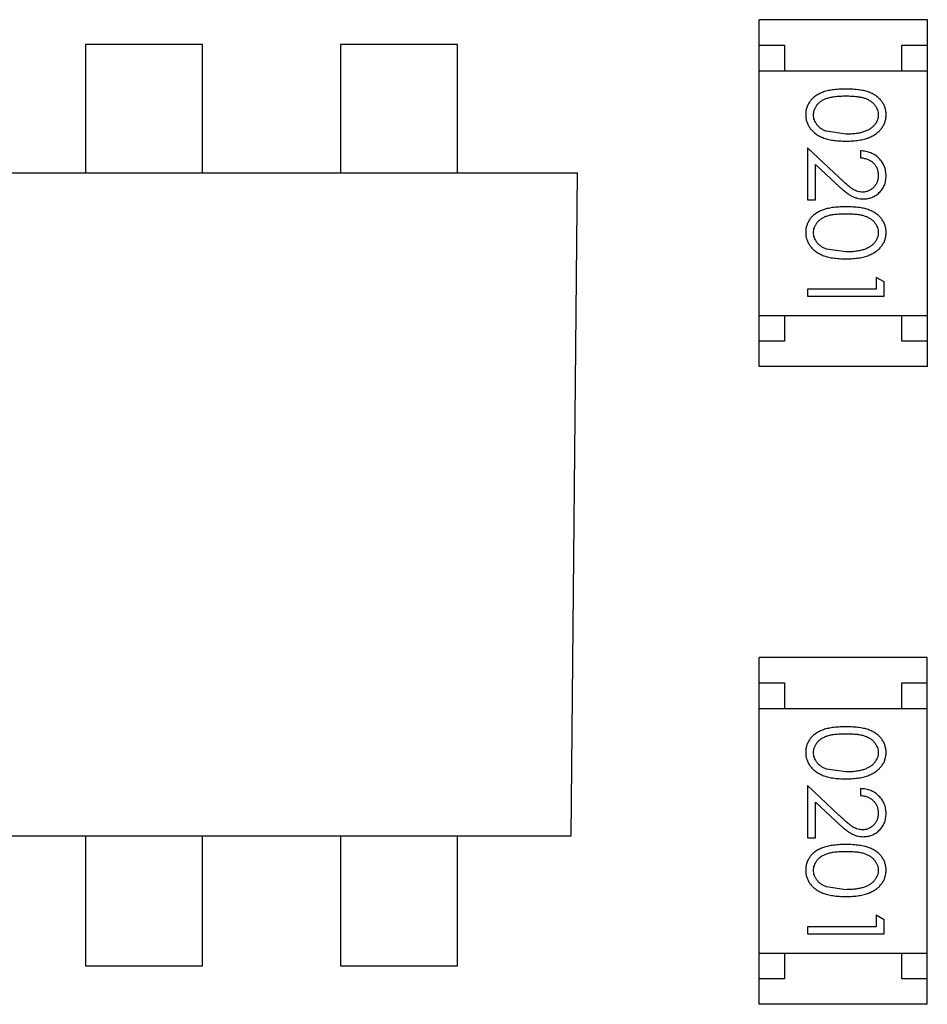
# Model space of a CAD drawing. Header units: millimetres. Extents: x -47 to 199, y -56 to 203.
# Tile 54 of 157: x 143.19 to 144.97, y 16.15 to 18.08. Entities that reach past the tile are written whole.
import ezdxf

# ---------------------------------------------------------------- set-up
doc = ezdxf.new("R2010")
doc.units = ezdxf.units.MM
doc.header["$LTSCALE"] = 1.21
doc.header["$MEASUREMENT"] = 0
doc.layers.get('0').update_dxf_attribs({"linetype": 'CONTINUOUS'})

msp = doc.modelspace()

# ---------------------------------------------------------------- linework, layer by layer
at = {"color": 7, "linetype": 'Continuous'}
for p, q in [((144.9666, 18.0845), (144.6366, 18.0845)), ((144.6366, 17.4045), (144.6366, 18.0845)), ((144.9666, 17.4045), (144.9666, 18.0845)), ((143.5453, 18.036), (143.3159, 18.036)), ((143.3159, 18.036), (143.3159, 17.784)), ((143.5453, 17.784), (143.5453, 18.036)), ((144.0453, 18.036), (143.8159, 18.036)), ((143.8159, 18.036), (143.8159, 17.784)), ((144.0453, 17.784), (144.0453, 18.036)), ((144.6366, 18.0345), (144.6866, 18.0345)), ((144.6866, 18.0345), (144.6866, 17.9845)), ((144.9166, 18.0345), (144.9666, 18.0345)), ((144.9166, 17.9845), (144.9166, 18.0345)), ((144.6366, 17.9845), (144.9666, 17.9845)), ((144.8068, 17.86), (144.7691, 17.8657)), ((144.7939, 17.7749), (144.7318, 17.8331)), ((144.7318, 17.8331), (144.7318, 17.7311)), ((144.8357, 17.8273), (144.8357, 17.8138)), ((144.7472, 17.8009), (144.7873, 17.7634)), ((144.7472, 17.7311), (144.7472, 17.8009)), ((142.5806, 17.784), (144.2806, 17.784)), ((144.2682, 16.484), (144.2806, 17.784)), ((144.7318, 17.7311), (144.7472, 17.7311)), ((144.8068, 17.6292), (144.7691, 17.6349)), ((144.8818, 17.5704), (144.8665, 17.5792)), ((144.8665, 17.5792), (144.8665, 17.5561)), ((144.8818, 17.5427), (144.8818, 17.5704)), ((144.8665, 17.5561), (144.7318, 17.5561)), ((144.7318, 17.5561), (144.7318, 17.5427)), ((144.7318, 17.5427), (144.8818, 17.5427)), ((144.6366, 17.5045), (144.9666, 17.5045)), ((144.6866, 17.5045), (144.6866, 17.4545)), ((144.9166, 17.4545), (144.9166, 17.5045)), ((144.6866, 17.4545), (144.6366, 17.4545)), ((144.9666, 17.4545), (144.9166, 17.4545)), ((144.9666, 17.4045), (144.6366, 17.4045)), ((144.9665, 16.8344), (144.6365, 16.8344)), ((144.6365, 16.1544), (144.6365, 16.8344)), ((144.9665, 16.1544), (144.9665, 16.8344)), ((144.6365, 16.7844), (144.6865, 16.7844)), ((144.6865, 16.7844), (144.6865, 16.7344)), ((144.9165, 16.7844), (144.9665, 16.7844)), ((144.9165, 16.7344), (144.9165, 16.7844)), ((144.6365, 16.7344), (144.9665, 16.7344)), ((144.8068, 16.6099), (144.7691, 16.6156)), ((144.7939, 16.5248), (144.7318, 16.583)), ((144.7318, 16.583), (144.7318, 16.481)), ((144.8357, 16.5772), (144.8357, 16.5637)), ((144.7472, 16.5508), (144.7873, 16.5133)), ((144.7472, 16.481), (144.7472, 16.5508)), ((144.2682, 16.484), (142.5806, 16.484)), ((143.3159, 16.484), (143.3159, 16.2297)), ((143.5453, 16.2297), (143.5453, 16.484)), ((143.8159, 16.484), (143.8159, 16.2297)), ((144.0453, 16.2297), (144.0453, 16.484)), ((144.7318, 16.481), (144.7472, 16.481)), ((144.8068, 16.3791), (144.7691, 16.3848)), ((144.8818, 16.3203), (144.8664, 16.3291)), ((144.8664, 16.3291), (144.8664, 16.306)), ((144.8818, 16.2926), (144.8818, 16.3203)), ((144.8664, 16.306), (144.7318, 16.306)), ((144.7318, 16.306), (144.7318, 16.2926)), ((144.7318, 16.2926), (144.8818, 16.2926)), ((144.6365, 16.2544), (144.9665, 16.2544)), ((144.6865, 16.2544), (144.6865, 16.2044)), ((144.9165, 16.2044), (144.9165, 16.2544)), ((143.3159, 16.2297), (143.5453, 16.2297)), ((143.8159, 16.2297), (144.0453, 16.2297)), ((144.6865, 16.2044), (144.6365, 16.2044)), ((144.9665, 16.2044), (144.9165, 16.2044)), ((144.9665, 16.1544), (144.6365, 16.1544))]:
    msp.add_line(p, q, dxfattribs=at)
for points, knots in [([(144.8068, 17.9484), (144.8044, 17.9484), (144.7998, 17.9484), (144.793, 17.9481), (144.7866, 17.9476), (144.7807, 17.9469), (144.7752, 17.946), (144.77, 17.9449), (144.7653, 17.9436), (144.761, 17.9421), (144.757, 17.9404), (144.7532, 17.9385), (144.7498, 17.9365), (144.7466, 17.9343), (144.7436, 17.932), (144.7409, 17.9296), (144.7384, 17.9269), (144.7362, 17.9241), (144.7343, 17.9212), (144.7326, 17.9182), (144.7312, 17.9151), (144.73, 17.9119), (144.7291, 17.9086), (144.7285, 17.9053), (144.728, 17.9018), (144.728, 17.8995), (144.728, 17.8983)], [0, 0, 0, 0, 0.068113, 0.132564, 0.193427, 0.250218, 0.303569, 0.353576, 0.400235, 0.443586, 0.484619, 0.524292, 0.56238, 0.599049, 0.63494, 0.669782, 0.704009, 0.737842, 0.771098, 0.803896, 0.836415, 0.868639, 0.900715, 0.933378, 0.966213, 1, 1, 1, 1]), ([(144.7434, 17.8978), (144.7435, 17.8995), (144.7436, 17.9028), (144.7449, 17.9077), (144.747, 17.9124), (144.7494, 17.9162), (144.7517, 17.919), (144.7536, 17.9211), (144.7558, 17.923), (144.7581, 17.9248), (144.7606, 17.9264), (144.7633, 17.9278), (144.7662, 17.9292), (144.7693, 17.9305), (144.7727, 17.9315), (144.7765, 17.9325), (144.7806, 17.9332), (144.7851, 17.9339), (144.79, 17.9344), (144.7953, 17.9347), (144.8009, 17.935), (144.8048, 17.935), (144.8068, 17.935)], [0, 0, 0, 0, 0.060034, 0.120278, 0.182348, 0.247919, 0.281641, 0.315701, 0.350322, 0.385703, 0.421819, 0.459196, 0.497866, 0.538301, 0.58121, 0.628183, 0.679403, 0.734699, 0.794074, 0.858416, 0.927049, 1, 1, 1, 1]), ([(144.8857, 17.8983), (144.8857, 17.8995), (144.8856, 17.9018), (144.8852, 17.9053), (144.8846, 17.9086), (144.8836, 17.9119), (144.8825, 17.9151), (144.881, 17.9183), (144.8793, 17.9213), (144.8773, 17.9242), (144.8751, 17.9271), (144.8727, 17.9297), (144.8699, 17.9322), (144.867, 17.9345), (144.8638, 17.9367), (144.8603, 17.9387), (144.8566, 17.9405), (144.8527, 17.9422), (144.8484, 17.9437), (144.8437, 17.9449), (144.8385, 17.9461), (144.833, 17.9469), (144.827, 17.9476), (144.8207, 17.9481), (144.8139, 17.9484), (144.8092, 17.9484), (144.8068, 17.9484)], [0, 0, 0, 0, 0.033742, 0.066533, 0.099153, 0.13154, 0.164087, 0.196563, 0.229707, 0.263315, 0.297504, 0.331686, 0.366482, 0.4021, 0.438958, 0.476748, 0.515985, 0.556589, 0.599519, 0.645765, 0.695487, 0.748721, 0.805687, 0.866754, 0.931405, 1, 1, 1, 1]), ([(144.8068, 17.935), (144.8088, 17.935), (144.8128, 17.935), (144.8184, 17.9347), (144.8237, 17.9344), (144.8286, 17.9338), (144.8331, 17.9333), (144.8373, 17.9324), (144.841, 17.9315), (144.8444, 17.9304), (144.8475, 17.9292), (144.8505, 17.9278), (144.8532, 17.9263), (144.8557, 17.9247), (144.858, 17.9229), (144.8601, 17.9211), (144.8621, 17.919), (144.8643, 17.9162), (144.8667, 17.9124), (144.8688, 17.9077), (144.87, 17.9028), (144.8702, 17.8995), (144.8703, 17.8978)], [0, 0, 0, 0, 0.073302, 0.142286, 0.206253, 0.266017, 0.321612, 0.372532, 0.419497, 0.462398, 0.502825, 0.541489, 0.579034, 0.615143, 0.650298, 0.684912, 0.718701, 0.752189, 0.817245, 0.879117, 0.939613, 1, 1, 1, 1]), ([(144.728, 17.8983), (144.728, 17.8971), (144.728, 17.8947), (144.7285, 17.8912), (144.7291, 17.8878), (144.7301, 17.8844), (144.7313, 17.8812), (144.7327, 17.878), (144.7345, 17.8749), (144.7365, 17.8719), (144.7387, 17.869), (144.7413, 17.8663), (144.744, 17.8637), (144.7471, 17.8612), (144.7504, 17.859), (144.7539, 17.8569), (144.7577, 17.855), (144.7618, 17.8532), (144.7662, 17.8516), (144.7709, 17.8503), (144.776, 17.8491), (144.7815, 17.8481), (144.7873, 17.8474), (144.7935, 17.8469), (144.8, 17.8466), (144.8045, 17.8466), (144.8068, 17.8465)], [0, 0, 0, 0, 0.033824, 0.067298, 0.10028, 0.133019, 0.165736, 0.198792, 0.232372, 0.266409, 0.301016, 0.336196, 0.371972, 0.408574, 0.446394, 0.485225, 0.525372, 0.567224, 0.611081, 0.65775, 0.70702, 0.759235, 0.814484, 0.873227, 0.934937, 1, 1, 1, 1]), ([(144.7691, 17.8657), (144.7681, 17.8661), (144.766, 17.8668), (144.7631, 17.8681), (144.7604, 17.8696), (144.7579, 17.8712), (144.7555, 17.873), (144.7534, 17.8748), (144.7515, 17.8768), (144.7492, 17.8796), (144.7469, 17.8833), (144.7449, 17.888), (144.7436, 17.8929), (144.7434, 17.8962), (144.7434, 17.8978)], [0, 0, 0, 0, 0.075949, 0.148549, 0.218996, 0.286119, 0.351826, 0.416074, 0.478265, 0.540325, 0.660405, 0.774606, 0.887187, 1, 1, 1, 1]), ([(144.8068, 17.8465), (144.8091, 17.8466), (144.8136, 17.8466), (144.8201, 17.8469), (144.8263, 17.8474), (144.8322, 17.8482), (144.8377, 17.8491), (144.8428, 17.8503), (144.8475, 17.8517), (144.852, 17.8533), (144.856, 17.8551), (144.8599, 17.857), (144.8634, 17.8592), (144.8667, 17.8614), (144.8698, 17.8638), (144.8725, 17.8664), (144.8751, 17.8691), (144.8773, 17.872), (144.8793, 17.8749), (144.881, 17.878), (144.8825, 17.8812), (144.8836, 17.8845), (144.8846, 17.8878), (144.8852, 17.8912), (144.8856, 17.8947), (144.8857, 17.8971), (144.8857, 17.8983)], [0, 0, 0, 0, 0.065278, 0.127205, 0.186168, 0.241675, 0.294115, 0.343609, 0.390387, 0.434463, 0.476646, 0.517002, 0.555936, 0.593716, 0.630057, 0.665601, 0.700745, 0.734917, 0.768681, 0.802087, 0.834849, 0.867433, 0.900138, 0.932806, 0.966212, 1, 1, 1, 1]), ([(144.8703, 17.8978), (144.8702, 17.8962), (144.87, 17.8929), (144.8688, 17.8881), (144.8667, 17.8834), (144.8643, 17.8797), (144.862, 17.8768), (144.86, 17.8748), (144.8578, 17.8728), (144.8553, 17.871), (144.8526, 17.8693), (144.8497, 17.8678), (144.8465, 17.8663), (144.8431, 17.865), (144.8394, 17.8638), (144.8355, 17.8627), (144.8313, 17.8619), (144.8269, 17.8612), (144.8222, 17.8607), (144.8173, 17.8602), (144.8122, 17.8601), (144.8086, 17.86), (144.8068, 17.86)], [0, 0, 0, 0, 0.059689, 0.119507, 0.181075, 0.246162, 0.279894, 0.314468, 0.350403, 0.387474, 0.426147, 0.466624, 0.508745, 0.553328, 0.600058, 0.649177, 0.700552, 0.754894, 0.811825, 0.871514, 0.934319, 1, 1, 1, 1]), ([(144.8857, 17.7784), (144.8856, 17.7801), (144.8856, 17.7833), (144.8849, 17.7882), (144.8838, 17.7928), (144.8823, 17.7972), (144.8802, 17.8014), (144.8778, 17.8055), (144.875, 17.8093), (144.8717, 17.8128), (144.8681, 17.8161), (144.8642, 17.819), (144.86, 17.8214), (144.8556, 17.8234), (144.851, 17.8251), (144.8461, 17.8262), (144.841, 17.827), (144.8375, 17.8272), (144.8357, 17.8273)], [0, 0, 0, 0, 0.06445, 0.126725, 0.187421, 0.247417, 0.306749, 0.366595, 0.427749, 0.490235, 0.553031, 0.614805, 0.676505, 0.738096, 0.801021, 0.864897, 0.931209, 1, 1, 1, 1]), ([(144.8357, 17.8138), (144.837, 17.8137), (144.8396, 17.8135), (144.8434, 17.8127), (144.847, 17.8118), (144.8503, 17.8105), (144.8534, 17.809), (144.8562, 17.8073), (144.8589, 17.8053), (144.8612, 17.803), (144.8634, 17.8006), (144.8652, 17.7979), (144.8668, 17.7952), (144.8681, 17.7922), (144.8691, 17.7892), (144.8698, 17.7859), (144.8702, 17.7825), (144.8703, 17.7802), (144.8703, 17.7791)], [0, 0, 0, 0, 0.073648, 0.143686, 0.210962, 0.275557, 0.338064, 0.399311, 0.4594, 0.51934, 0.579024, 0.637809, 0.695959, 0.754122, 0.813113, 0.873453, 0.935561, 1, 1, 1, 1]), ([(144.8703, 17.7791), (144.8703, 17.7779), (144.8702, 17.7757), (144.8698, 17.7725), (144.8691, 17.7694), (144.8681, 17.7664), (144.8668, 17.7636), (144.8653, 17.7609), (144.8634, 17.7583), (144.8614, 17.7559), (144.8591, 17.7537), (144.8566, 17.7518), (144.8541, 17.7502), (144.8515, 17.7488), (144.8487, 17.7478), (144.8459, 17.7471), (144.8429, 17.7466), (144.8409, 17.7466), (144.8399, 17.7465)], [0, 0, 0, 0, 0.068027, 0.133505, 0.19695, 0.26027, 0.322741, 0.384982, 0.448465, 0.513424, 0.578224, 0.640011, 0.700094, 0.760067, 0.819012, 0.877878, 0.938035, 1, 1, 1, 1]), ([(144.8411, 17.7331), (144.8426, 17.7331), (144.8455, 17.7332), (144.8498, 17.7338), (144.854, 17.7348), (144.858, 17.7361), (144.8618, 17.7379), (144.8655, 17.7401), (144.8691, 17.7426), (144.8724, 17.7456), (144.8756, 17.7488), (144.8782, 17.7523), (144.8806, 17.7561), (144.8825, 17.76), (144.8839, 17.7643), (144.8849, 17.7688), (144.8856, 17.7735), (144.8856, 17.7767), (144.8857, 17.7784)], [0, 0, 0, 0, 0.06271, 0.123347, 0.183401, 0.242828, 0.302097, 0.36242, 0.423725, 0.487032, 0.550491, 0.612709, 0.674265, 0.73617, 0.799211, 0.863483, 0.930525, 1, 1, 1, 1]), ([(144.7873, 17.7634), (144.7888, 17.762), (144.7918, 17.7592), (144.7961, 17.7553), (144.8003, 17.7517), (144.8041, 17.7485), (144.8078, 17.7456), (144.8112, 17.7432), (144.8143, 17.7411), (144.8181, 17.7387), (144.8229, 17.7364), (144.8288, 17.7345), (144.8349, 17.7333), (144.839, 17.7331), (144.8411, 17.7331)], [0, 0, 0, 0, 0.09953, 0.192079, 0.277712, 0.357454, 0.429648, 0.495771, 0.555538, 0.608657, 0.707578, 0.804328, 0.901298, 1, 1, 1, 1]), ([(144.8399, 17.7465), (144.8383, 17.7466), (144.835, 17.7467), (144.8302, 17.7477), (144.8256, 17.7495), (144.8218, 17.7514), (144.8187, 17.7535), (144.816, 17.7554), (144.8131, 17.7577), (144.8098, 17.7604), (144.8062, 17.7634), (144.8024, 17.7669), (144.7982, 17.7708), (144.7954, 17.7735), (144.7939, 17.7749)], [0, 0, 0, 0, 0.088014, 0.174976, 0.2638, 0.355443, 0.406413, 0.465519, 0.533076, 0.609353, 0.693899, 0.787171, 0.889197, 1, 1, 1, 1]), ([(144.8068, 17.7177), (144.8044, 17.7177), (144.7998, 17.7176), (144.793, 17.7173), (144.7866, 17.7168), (144.7807, 17.7161), (144.7752, 17.7152), (144.77, 17.7142), (144.7653, 17.7128), (144.761, 17.7113), (144.757, 17.7096), (144.7532, 17.7078), (144.7498, 17.7058), (144.7466, 17.7036), (144.7436, 17.7013), (144.7409, 17.6988), (144.7384, 17.6961), (144.7362, 17.6934), (144.7343, 17.6904), (144.7326, 17.6874), (144.7312, 17.6843), (144.73, 17.6811), (144.7291, 17.6779), (144.7285, 17.6745), (144.728, 17.671), (144.728, 17.6687), (144.728, 17.6675)], [0, 0, 0, 0, 0.068113, 0.132564, 0.193427, 0.250218, 0.303569, 0.353576, 0.400235, 0.443586, 0.484619, 0.524292, 0.56238, 0.599049, 0.63494, 0.669782, 0.704009, 0.737842, 0.771098, 0.803896, 0.836415, 0.868639, 0.900715, 0.933378, 0.966213, 1, 1, 1, 1]), ([(144.7434, 17.6671), (144.7435, 17.6687), (144.7436, 17.672), (144.7449, 17.6769), (144.747, 17.6816), (144.7494, 17.6854), (144.7517, 17.6883), (144.7536, 17.6903), (144.7558, 17.6922), (144.7581, 17.694), (144.7606, 17.6956), (144.7633, 17.6971), (144.7662, 17.6984), (144.7693, 17.6997), (144.7727, 17.7008), (144.7765, 17.7017), (144.7806, 17.7025), (144.7851, 17.7031), (144.79, 17.7036), (144.7953, 17.7039), (144.8009, 17.7042), (144.8048, 17.7042), (144.8068, 17.7042)], [0, 0, 0, 0, 0.060034, 0.120278, 0.182348, 0.247919, 0.281641, 0.315701, 0.350322, 0.385703, 0.421819, 0.459196, 0.497866, 0.538301, 0.58121, 0.628183, 0.679403, 0.734699, 0.794074, 0.858416, 0.927049, 1, 1, 1, 1]), ([(144.8857, 17.6675), (144.8857, 17.6687), (144.8856, 17.671), (144.8852, 17.6745), (144.8846, 17.6779), (144.8836, 17.6812), (144.8825, 17.6844), (144.881, 17.6875), (144.8793, 17.6905), (144.8773, 17.6935), (144.8751, 17.6963), (144.8727, 17.699), (144.8699, 17.7014), (144.867, 17.7037), (144.8638, 17.7059), (144.8603, 17.7079), (144.8566, 17.7097), (144.8527, 17.7114), (144.8484, 17.7129), (144.8437, 17.7142), (144.8385, 17.7153), (144.833, 17.7161), (144.827, 17.7168), (144.8207, 17.7173), (144.8139, 17.7176), (144.8092, 17.7177), (144.8068, 17.7177)], [0, 0, 0, 0, 0.033742, 0.066533, 0.099153, 0.13154, 0.164087, 0.196563, 0.229707, 0.263315, 0.297504, 0.331686, 0.366482, 0.4021, 0.438958, 0.476748, 0.515985, 0.556589, 0.599519, 0.645765, 0.695487, 0.748721, 0.805687, 0.866754, 0.931405, 1, 1, 1, 1]), ([(144.8068, 17.7042), (144.8088, 17.7042), (144.8128, 17.7042), (144.8184, 17.7039), (144.8237, 17.7036), (144.8286, 17.7031), (144.8331, 17.7025), (144.8373, 17.7017), (144.841, 17.7007), (144.8444, 17.6997), (144.8475, 17.6984), (144.8505, 17.6971), (144.8532, 17.6956), (144.8557, 17.6939), (144.858, 17.6922), (144.8601, 17.6903), (144.8621, 17.6883), (144.8643, 17.6854), (144.8667, 17.6817), (144.8688, 17.677), (144.87, 17.6721), (144.8702, 17.6687), (144.8703, 17.6671)], [0, 0, 0, 0, 0.073302, 0.142286, 0.206253, 0.266017, 0.321612, 0.372532, 0.419497, 0.462398, 0.502825, 0.541489, 0.579034, 0.615143, 0.650298, 0.684912, 0.718701, 0.752189, 0.817245, 0.879117, 0.939613, 1, 1, 1, 1]), ([(144.728, 17.6675), (144.728, 17.6663), (144.728, 17.664), (144.7285, 17.6604), (144.7291, 17.657), (144.7301, 17.6537), (144.7313, 17.6504), (144.7327, 17.6472), (144.7345, 17.6441), (144.7365, 17.6411), (144.7387, 17.6382), (144.7413, 17.6355), (144.744, 17.6329), (144.7471, 17.6305), (144.7504, 17.6282), (144.7539, 17.6262), (144.7577, 17.6242), (144.7618, 17.6225), (144.7662, 17.6208), (144.7709, 17.6195), (144.776, 17.6183), (144.7815, 17.6174), (144.7873, 17.6167), (144.7935, 17.6161), (144.8, 17.6158), (144.8045, 17.6158), (144.8068, 17.6158)], [0, 0, 0, 0, 0.033824, 0.067298, 0.10028, 0.133019, 0.165736, 0.198792, 0.232372, 0.266409, 0.301016, 0.336196, 0.371972, 0.408574, 0.446394, 0.485225, 0.525372, 0.567224, 0.611081, 0.65775, 0.70702, 0.759235, 0.814484, 0.873227, 0.934937, 1, 1, 1, 1]), ([(144.7691, 17.6349), (144.7681, 17.6353), (144.766, 17.636), (144.7631, 17.6374), (144.7604, 17.6388), (144.7579, 17.6404), (144.7555, 17.6422), (144.7534, 17.644), (144.7515, 17.646), (144.7492, 17.6489), (144.7469, 17.6525), (144.7449, 17.6572), (144.7436, 17.6621), (144.7434, 17.6654), (144.7434, 17.6671)], [0, 0, 0, 0, 0.075949, 0.148549, 0.218996, 0.286119, 0.351826, 0.416074, 0.478265, 0.540325, 0.660405, 0.774606, 0.887187, 1, 1, 1, 1]), ([(144.8068, 17.6158), (144.8091, 17.6158), (144.8136, 17.6158), (144.8201, 17.6161), (144.8263, 17.6167), (144.8322, 17.6174), (144.8377, 17.6184), (144.8428, 17.6195), (144.8475, 17.6209), (144.852, 17.6225), (144.856, 17.6244), (144.8599, 17.6263), (144.8634, 17.6284), (144.8667, 17.6306), (144.8698, 17.633), (144.8725, 17.6356), (144.8751, 17.6383), (144.8773, 17.6412), (144.8793, 17.6442), (144.881, 17.6473), (144.8825, 17.6504), (144.8836, 17.6537), (144.8846, 17.657), (144.8852, 17.6605), (144.8856, 17.664), (144.8857, 17.6663), (144.8857, 17.6675)], [0, 0, 0, 0, 0.065278, 0.127205, 0.186168, 0.241675, 0.294115, 0.343609, 0.390387, 0.434463, 0.476646, 0.517002, 0.555936, 0.593716, 0.630057, 0.665601, 0.700745, 0.734917, 0.768681, 0.802087, 0.834849, 0.867433, 0.900138, 0.932806, 0.966212, 1, 1, 1, 1]), ([(144.8703, 17.6671), (144.8702, 17.6654), (144.87, 17.6622), (144.8688, 17.6573), (144.8667, 17.6526), (144.8643, 17.6489), (144.862, 17.646), (144.86, 17.644), (144.8578, 17.642), (144.8553, 17.6402), (144.8526, 17.6385), (144.8497, 17.637), (144.8465, 17.6355), (144.8431, 17.6342), (144.8394, 17.6331), (144.8355, 17.632), (144.8313, 17.6312), (144.8269, 17.6304), (144.8222, 17.6299), (144.8173, 17.6295), (144.8122, 17.6293), (144.8086, 17.6292), (144.8068, 17.6292)], [0, 0, 0, 0, 0.059689, 0.119507, 0.181075, 0.246162, 0.279894, 0.314468, 0.350403, 0.387474, 0.426147, 0.466624, 0.508745, 0.553328, 0.600058, 0.649177, 0.700552, 0.754894, 0.811825, 0.871514, 0.934319, 1, 1, 1, 1]), ([(144.8068, 16.6983), (144.8044, 16.6983), (144.7997, 16.6983), (144.793, 16.698), (144.7866, 16.6975), (144.7807, 16.6968), (144.7751, 16.6959), (144.77, 16.6948), (144.7653, 16.6935), (144.7609, 16.692), (144.7569, 16.6903), (144.7532, 16.6884), (144.7497, 16.6864), (144.7465, 16.6842), (144.7436, 16.6819), (144.7408, 16.6795), (144.7384, 16.6768), (144.7362, 16.674), (144.7343, 16.6711), (144.7326, 16.6681), (144.7311, 16.665), (144.73, 16.6618), (144.7291, 16.6585), (144.7284, 16.6552), (144.728, 16.6517), (144.728, 16.6494), (144.728, 16.6482)], [0, 0, 0, 0, 0.068113, 0.132564, 0.193427, 0.250218, 0.303569, 0.353576, 0.400235, 0.443586, 0.484619, 0.524292, 0.56238, 0.599049, 0.63494, 0.669782, 0.704009, 0.737842, 0.771098, 0.803896, 0.836415, 0.868639, 0.900715, 0.933378, 0.966213, 1, 1, 1, 1]), ([(144.8857, 16.6482), (144.8856, 16.6494), (144.8856, 16.6517), (144.8852, 16.6552), (144.8845, 16.6585), (144.8836, 16.6618), (144.8824, 16.665), (144.881, 16.6682), (144.8793, 16.6712), (144.8773, 16.6741), (144.8751, 16.677), (144.8727, 16.6796), (144.8699, 16.6821), (144.867, 16.6844), (144.8638, 16.6866), (144.8603, 16.6886), (144.8566, 16.6904), (144.8526, 16.6921), (144.8483, 16.6936), (144.8436, 16.6948), (144.8385, 16.696), (144.833, 16.6968), (144.827, 16.6975), (144.8206, 16.698), (144.8138, 16.6983), (144.8092, 16.6983), (144.8068, 16.6983)], [0, 0, 0, 0, 0.033742, 0.066533, 0.099153, 0.13154, 0.164087, 0.196563, 0.229707, 0.263315, 0.297504, 0.331686, 0.366482, 0.4021, 0.438958, 0.476748, 0.515985, 0.556589, 0.599519, 0.645765, 0.695487, 0.748721, 0.805687, 0.866754, 0.931405, 1, 1, 1, 1]), ([(144.7434, 16.6477), (144.7434, 16.6494), (144.7436, 16.6527), (144.7449, 16.6576), (144.747, 16.6623), (144.7494, 16.6661), (144.7517, 16.6689), (144.7536, 16.671), (144.7557, 16.6729), (144.758, 16.6747), (144.7606, 16.6763), (144.7633, 16.6777), (144.7662, 16.6791), (144.7693, 16.6804), (144.7727, 16.6814), (144.7765, 16.6824), (144.7806, 16.6831), (144.7851, 16.6838), (144.79, 16.6843), (144.7953, 16.6846), (144.8009, 16.6849), (144.8048, 16.6849), (144.8068, 16.6849)], [0, 0, 0, 0, 0.060034, 0.120278, 0.182348, 0.247919, 0.281641, 0.315701, 0.350322, 0.385703, 0.421819, 0.459196, 0.497866, 0.538301, 0.58121, 0.628183, 0.679403, 0.734699, 0.794074, 0.858416, 0.927049, 1, 1, 1, 1]), ([(144.8068, 16.6849), (144.8088, 16.6849), (144.8127, 16.6849), (144.8184, 16.6846), (144.8237, 16.6843), (144.8286, 16.6837), (144.8331, 16.6832), (144.8372, 16.6823), (144.841, 16.6814), (144.8444, 16.6803), (144.8475, 16.6791), (144.8504, 16.6777), (144.8531, 16.6762), (144.8556, 16.6746), (144.858, 16.6728), (144.8601, 16.671), (144.862, 16.6689), (144.8643, 16.6661), (144.8666, 16.6623), (144.8688, 16.6576), (144.87, 16.6527), (144.8702, 16.6494), (144.8703, 16.6477)], [0, 0, 0, 0, 0.073302, 0.142286, 0.206253, 0.266017, 0.321612, 0.372532, 0.419497, 0.462398, 0.502825, 0.541489, 0.579034, 0.615143, 0.650298, 0.684912, 0.718701, 0.752189, 0.817245, 0.879117, 0.939613, 1, 1, 1, 1]), ([(144.728, 16.6482), (144.728, 16.647), (144.728, 16.6446), (144.7285, 16.6411), (144.7291, 16.6377), (144.7301, 16.6343), (144.7313, 16.6311), (144.7327, 16.6279), (144.7345, 16.6248), (144.7364, 16.6218), (144.7387, 16.6189), (144.7412, 16.6162), (144.744, 16.6136), (144.7471, 16.6111), (144.7504, 16.6089), (144.7539, 16.6068), (144.7577, 16.6049), (144.7618, 16.6031), (144.7662, 16.6015), (144.7709, 16.6002), (144.776, 16.599), (144.7815, 16.598), (144.7873, 16.5973), (144.7935, 16.5968), (144.8, 16.5965), (144.8045, 16.5965), (144.8068, 16.5964)], [0, 0, 0, 0, 0.033824, 0.067298, 0.10028, 0.133019, 0.165736, 0.198792, 0.232372, 0.266409, 0.301016, 0.336196, 0.371972, 0.408574, 0.446394, 0.485225, 0.525372, 0.567224, 0.611081, 0.65775, 0.70702, 0.759235, 0.814484, 0.873227, 0.934937, 1, 1, 1, 1]), ([(144.7691, 16.6156), (144.7681, 16.616), (144.766, 16.6167), (144.7631, 16.618), (144.7604, 16.6195), (144.7578, 16.6211), (144.7555, 16.6229), (144.7534, 16.6247), (144.7515, 16.6267), (144.7492, 16.6295), (144.7469, 16.6332), (144.7449, 16.6379), (144.7436, 16.6428), (144.7434, 16.6461), (144.7434, 16.6477)], [0, 0, 0, 0, 0.075949, 0.148549, 0.218996, 0.286119, 0.351826, 0.416074, 0.478265, 0.540325, 0.660405, 0.774606, 0.887187, 1, 1, 1, 1]), ([(144.8068, 16.5964), (144.8091, 16.5965), (144.8136, 16.5965), (144.8201, 16.5968), (144.8263, 16.5973), (144.8322, 16.5981), (144.8376, 16.599), (144.8428, 16.6002), (144.8475, 16.6016), (144.8519, 16.6032), (144.856, 16.605), (144.8599, 16.6069), (144.8634, 16.6091), (144.8667, 16.6113), (144.8697, 16.6137), (144.8725, 16.6163), (144.875, 16.619), (144.8773, 16.6219), (144.8793, 16.6248), (144.881, 16.6279), (144.8824, 16.6311), (144.8836, 16.6344), (144.8845, 16.6377), (144.8852, 16.6411), (144.8856, 16.6446), (144.8856, 16.647), (144.8857, 16.6482)], [0, 0, 0, 0, 0.065278, 0.127205, 0.186168, 0.241675, 0.294115, 0.343609, 0.390387, 0.434463, 0.476646, 0.517002, 0.555936, 0.593716, 0.630057, 0.665601, 0.700745, 0.734917, 0.768681, 0.802087, 0.834849, 0.867433, 0.900138, 0.932806, 0.966212, 1, 1, 1, 1]), ([(144.8703, 16.6477), (144.8702, 16.6461), (144.87, 16.6428), (144.8688, 16.638), (144.8666, 16.6333), (144.8643, 16.6296), (144.862, 16.6267), (144.86, 16.6247), (144.8578, 16.6227), (144.8553, 16.6209), (144.8526, 16.6192), (144.8496, 16.6177), (144.8465, 16.6162), (144.843, 16.6149), (144.8394, 16.6137), (144.8355, 16.6126), (144.8313, 16.6118), (144.8269, 16.6111), (144.8222, 16.6106), (144.8173, 16.6101), (144.8122, 16.61), (144.8086, 16.6099), (144.8068, 16.6099)], [0, 0, 0, 0, 0.059689, 0.119507, 0.181075, 0.246162, 0.279894, 0.314468, 0.350403, 0.387474, 0.426147, 0.466624, 0.508745, 0.553328, 0.600058, 0.649177, 0.700552, 0.754894, 0.811825, 0.871514, 0.934319, 1, 1, 1, 1]), ([(144.8857, 16.5283), (144.8856, 16.53), (144.8856, 16.5332), (144.8849, 16.5381), (144.8838, 16.5427), (144.8822, 16.5471), (144.8802, 16.5513), (144.8778, 16.5554), (144.875, 16.5592), (144.8716, 16.5627), (144.868, 16.566), (144.8641, 16.5689), (144.86, 16.5713), (144.8556, 16.5733), (144.851, 16.575), (144.8461, 16.5761), (144.841, 16.5769), (144.8375, 16.5771), (144.8357, 16.5772)], [0, 0, 0, 0, 0.06445, 0.126725, 0.187421, 0.247417, 0.306749, 0.366595, 0.427749, 0.490235, 0.553031, 0.614805, 0.676505, 0.738096, 0.801021, 0.864897, 0.931209, 1, 1, 1, 1]), ([(144.8357, 16.5637), (144.837, 16.5636), (144.8396, 16.5634), (144.8434, 16.5626), (144.8469, 16.5617), (144.8503, 16.5604), (144.8533, 16.5589), (144.8562, 16.5572), (144.8588, 16.5552), (144.8612, 16.5529), (144.8633, 16.5505), (144.8652, 16.5478), (144.8668, 16.5451), (144.8681, 16.5421), (144.869, 16.5391), (144.8698, 16.5358), (144.8702, 16.5324), (144.8703, 16.5301), (144.8703, 16.529)], [0, 0, 0, 0, 0.073648, 0.143686, 0.210962, 0.275557, 0.338064, 0.399311, 0.4594, 0.51934, 0.579024, 0.637809, 0.695959, 0.754122, 0.813113, 0.873453, 0.935561, 1, 1, 1, 1]), ([(144.8399, 16.4964), (144.8382, 16.4965), (144.835, 16.4966), (144.8302, 16.4977), (144.8256, 16.4994), (144.8218, 16.5013), (144.8186, 16.5034), (144.816, 16.5053), (144.813, 16.5076), (144.8098, 16.5103), (144.8062, 16.5134), (144.8024, 16.5168), (144.7982, 16.5207), (144.7954, 16.5234), (144.7939, 16.5248)], [0, 0, 0, 0, 0.088014, 0.174976, 0.2638, 0.355443, 0.406413, 0.465519, 0.533076, 0.609353, 0.693899, 0.787171, 0.889197, 1, 1, 1, 1]), ([(144.8703, 16.529), (144.8703, 16.5278), (144.8702, 16.5256), (144.8698, 16.5224), (144.8691, 16.5193), (144.8681, 16.5163), (144.8668, 16.5135), (144.8653, 16.5108), (144.8634, 16.5082), (144.8613, 16.5058), (144.8591, 16.5036), (144.8566, 16.5017), (144.8541, 16.5001), (144.8515, 16.4987), (144.8487, 16.4977), (144.8459, 16.497), (144.8429, 16.4965), (144.8409, 16.4965), (144.8399, 16.4964)], [0, 0, 0, 0, 0.068027, 0.133505, 0.19695, 0.26027, 0.322741, 0.384982, 0.448465, 0.513424, 0.578224, 0.640011, 0.700094, 0.760067, 0.819012, 0.877878, 0.938035, 1, 1, 1, 1]), ([(144.8411, 16.483), (144.8426, 16.483), (144.8455, 16.4831), (144.8498, 16.4837), (144.8539, 16.4847), (144.858, 16.486), (144.8618, 16.4878), (144.8655, 16.49), (144.8691, 16.4925), (144.8724, 16.4955), (144.8756, 16.4987), (144.8782, 16.5022), (144.8805, 16.506), (144.8825, 16.5099), (144.8839, 16.5142), (144.8849, 16.5187), (144.8856, 16.5234), (144.8856, 16.5266), (144.8857, 16.5283)], [0, 0, 0, 0, 0.06271, 0.123347, 0.183401, 0.242828, 0.302097, 0.36242, 0.423725, 0.487032, 0.550491, 0.612709, 0.674265, 0.73617, 0.799211, 0.863483, 0.930525, 1, 1, 1, 1]), ([(144.7873, 16.5133), (144.7888, 16.5119), (144.7918, 16.5091), (144.7961, 16.5052), (144.8003, 16.5016), (144.8041, 16.4984), (144.8078, 16.4955), (144.8111, 16.4931), (144.8143, 16.491), (144.8181, 16.4886), (144.8229, 16.4863), (144.8288, 16.4844), (144.8348, 16.4832), (144.839, 16.483), (144.8411, 16.483)], [0, 0, 0, 0, 0.09953, 0.192079, 0.277712, 0.357454, 0.429648, 0.495771, 0.555538, 0.608657, 0.707578, 0.804328, 0.901298, 1, 1, 1, 1]), ([(144.8068, 16.4676), (144.8044, 16.4676), (144.7997, 16.4675), (144.793, 16.4672), (144.7866, 16.4667), (144.7807, 16.466), (144.7751, 16.4651), (144.77, 16.4641), (144.7653, 16.4627), (144.7609, 16.4612), (144.7569, 16.4595), (144.7532, 16.4577), (144.7497, 16.4557), (144.7465, 16.4535), (144.7436, 16.4512), (144.7408, 16.4487), (144.7384, 16.446), (144.7362, 16.4433), (144.7343, 16.4403), (144.7326, 16.4373), (144.7311, 16.4342), (144.73, 16.431), (144.7291, 16.4278), (144.7284, 16.4244), (144.728, 16.4209), (144.728, 16.4186), (144.728, 16.4174)], [0, 0, 0, 0, 0.068113, 0.132564, 0.193427, 0.250218, 0.303569, 0.353576, 0.400235, 0.443586, 0.484619, 0.524292, 0.56238, 0.599049, 0.63494, 0.669782, 0.704009, 0.737842, 0.771098, 0.803896, 0.836415, 0.868639, 0.900715, 0.933378, 0.966213, 1, 1, 1, 1]), ([(144.8857, 16.4174), (144.8856, 16.4186), (144.8856, 16.4209), (144.8852, 16.4244), (144.8845, 16.4278), (144.8836, 16.4311), (144.8824, 16.4343), (144.881, 16.4374), (144.8793, 16.4404), (144.8773, 16.4434), (144.8751, 16.4462), (144.8727, 16.4489), (144.8699, 16.4513), (144.867, 16.4536), (144.8638, 16.4558), (144.8603, 16.4578), (144.8566, 16.4596), (144.8526, 16.4613), (144.8483, 16.4628), (144.8436, 16.4641), (144.8385, 16.4652), (144.833, 16.466), (144.827, 16.4667), (144.8206, 16.4672), (144.8138, 16.4675), (144.8092, 16.4676), (144.8068, 16.4676)], [0, 0, 0, 0, 0.033742, 0.066533, 0.099153, 0.13154, 0.164087, 0.196563, 0.229707, 0.263315, 0.297504, 0.331686, 0.366482, 0.4021, 0.438958, 0.476748, 0.515985, 0.556589, 0.599519, 0.645765, 0.695487, 0.748721, 0.805687, 0.866754, 0.931405, 1, 1, 1, 1]), ([(144.7434, 16.417), (144.7434, 16.4186), (144.7436, 16.4219), (144.7449, 16.4268), (144.747, 16.4315), (144.7494, 16.4353), (144.7517, 16.4382), (144.7536, 16.4402), (144.7557, 16.4421), (144.758, 16.4439), (144.7606, 16.4455), (144.7633, 16.447), (144.7662, 16.4483), (144.7693, 16.4496), (144.7727, 16.4507), (144.7765, 16.4516), (144.7806, 16.4524), (144.7851, 16.453), (144.79, 16.4535), (144.7953, 16.4538), (144.8009, 16.4541), (144.8048, 16.4541), (144.8068, 16.4541)], [0, 0, 0, 0, 0.060034, 0.120278, 0.182348, 0.247919, 0.281641, 0.315701, 0.350322, 0.385703, 0.421819, 0.459196, 0.497866, 0.538301, 0.58121, 0.628183, 0.679403, 0.734699, 0.794074, 0.858416, 0.927049, 1, 1, 1, 1]), ([(144.8068, 16.4541), (144.8088, 16.4541), (144.8127, 16.4541), (144.8184, 16.4538), (144.8237, 16.4535), (144.8286, 16.453), (144.8331, 16.4524), (144.8372, 16.4516), (144.841, 16.4506), (144.8444, 16.4496), (144.8475, 16.4483), (144.8504, 16.447), (144.8531, 16.4455), (144.8556, 16.4438), (144.858, 16.4421), (144.8601, 16.4402), (144.862, 16.4382), (144.8643, 16.4353), (144.8666, 16.4316), (144.8688, 16.4269), (144.87, 16.422), (144.8702, 16.4186), (144.8703, 16.417)], [0, 0, 0, 0, 0.073302, 0.142286, 0.206253, 0.266017, 0.321612, 0.372532, 0.419497, 0.462398, 0.502825, 0.541489, 0.579034, 0.615143, 0.650298, 0.684912, 0.718701, 0.752189, 0.817245, 0.879117, 0.939613, 1, 1, 1, 1]), ([(144.728, 16.4174), (144.728, 16.4162), (144.728, 16.4139), (144.7285, 16.4103), (144.7291, 16.4069), (144.7301, 16.4036), (144.7313, 16.4003), (144.7327, 16.3971), (144.7345, 16.394), (144.7364, 16.391), (144.7387, 16.3881), (144.7412, 16.3854), (144.744, 16.3828), (144.7471, 16.3804), (144.7504, 16.3781), (144.7539, 16.3761), (144.7577, 16.3741), (144.7618, 16.3724), (144.7662, 16.3707), (144.7709, 16.3694), (144.776, 16.3682), (144.7815, 16.3673), (144.7873, 16.3666), (144.7935, 16.366), (144.8, 16.3657), (144.8045, 16.3657), (144.8068, 16.3657)], [0, 0, 0, 0, 0.033824, 0.067298, 0.10028, 0.133019, 0.165736, 0.198792, 0.232372, 0.266409, 0.301016, 0.336196, 0.371972, 0.408574, 0.446394, 0.485225, 0.525372, 0.567224, 0.611081, 0.65775, 0.70702, 0.759235, 0.814484, 0.873227, 0.934937, 1, 1, 1, 1]), ([(144.7691, 16.3848), (144.7681, 16.3852), (144.766, 16.3859), (144.7631, 16.3873), (144.7604, 16.3887), (144.7578, 16.3903), (144.7555, 16.3921), (144.7534, 16.3939), (144.7515, 16.3959), (144.7492, 16.3988), (144.7469, 16.4024), (144.7449, 16.4072), (144.7436, 16.412), (144.7434, 16.4153), (144.7434, 16.417)], [0, 0, 0, 0, 0.075949, 0.148549, 0.218996, 0.286119, 0.351826, 0.416074, 0.478265, 0.540325, 0.660405, 0.774606, 0.887187, 1, 1, 1, 1]), ([(144.8068, 16.3657), (144.8091, 16.3657), (144.8136, 16.3657), (144.8201, 16.366), (144.8263, 16.3666), (144.8322, 16.3673), (144.8376, 16.3683), (144.8428, 16.3694), (144.8475, 16.3708), (144.8519, 16.3724), (144.856, 16.3743), (144.8599, 16.3762), (144.8634, 16.3783), (144.8667, 16.3805), (144.8697, 16.3829), (144.8725, 16.3855), (144.875, 16.3882), (144.8773, 16.3911), (144.8793, 16.3941), (144.881, 16.3972), (144.8824, 16.4003), (144.8836, 16.4036), (144.8845, 16.4069), (144.8852, 16.4104), (144.8856, 16.4139), (144.8856, 16.4162), (144.8857, 16.4174)], [0, 0, 0, 0, 0.065278, 0.127205, 0.186168, 0.241675, 0.294115, 0.343609, 0.390387, 0.434463, 0.476646, 0.517002, 0.555936, 0.593716, 0.630057, 0.665601, 0.700745, 0.734917, 0.768681, 0.802087, 0.834849, 0.867433, 0.900138, 0.932806, 0.966212, 1, 1, 1, 1]), ([(144.8703, 16.417), (144.8702, 16.4153), (144.87, 16.4121), (144.8688, 16.4072), (144.8666, 16.4025), (144.8643, 16.3988), (144.862, 16.3959), (144.86, 16.3939), (144.8578, 16.3919), (144.8553, 16.3901), (144.8526, 16.3884), (144.8496, 16.3869), (144.8465, 16.3854), (144.843, 16.3841), (144.8394, 16.383), (144.8355, 16.3819), (144.8313, 16.3811), (144.8269, 16.3803), (144.8222, 16.3798), (144.8173, 16.3794), (144.8122, 16.3792), (144.8086, 16.3791), (144.8068, 16.3791)], [0, 0, 0, 0, 0.059689, 0.119507, 0.181075, 0.246162, 0.279894, 0.314468, 0.350403, 0.387474, 0.426147, 0.466624, 0.508745, 0.553328, 0.600058, 0.649177, 0.700552, 0.754894, 0.811825, 0.871514, 0.934319, 1, 1, 1, 1])]:
    msp.add_open_spline(points, degree=3, knots=knots, dxfattribs=at)

doc.saveas('drawing.dxf')
